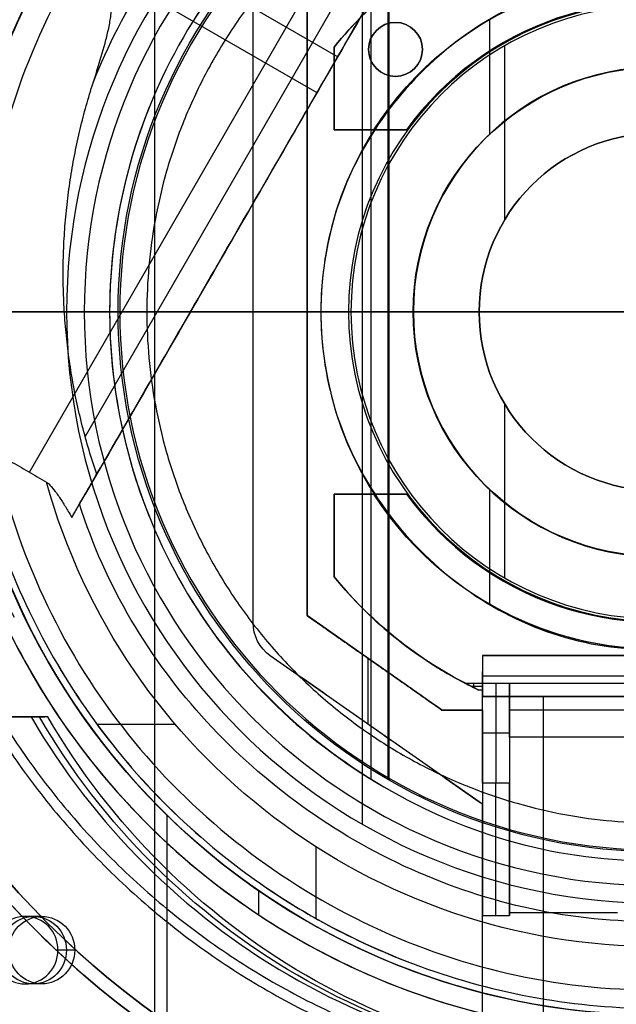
# Model space of a CAD drawing. Header units: millimetres. Extents: x 883 to 2088, y -694 to 349.
# Tile 5 of 14: x 1438 to 1482, y -86 to -13. Entities that reach past the tile are written whole.
import ezdxf

# ---------------------------------------------------------------- set-up
doc = ezdxf.new("R2010")
doc.units = ezdxf.units.MM

msp = doc.modelspace()

# ---------------------------------------------------------------- linework, layer by layer
at = {"color": 7, "true_color": 0xffffff}
for p, q in [((1448.121, 30.167, 17.559), (1448.121, -99.029, 17.559)), ((1480.728, 17.449, 48.208), (1442.967, -47.956, 30.772)), ((1478.071, 17.14, 43.552), (1442.969, -43.658, 27.344)), ((1438.848, -46.313, 34.059), (1475.199, 16.648, 50.844)), ((1463.507, 3.517, 77.059), (1463.507, -72.379, 77.059)), ((1464.156, 0.182, 23.059), (1464.156, -69.044, 23.059)), ((1465.417, 0.21, 171.559), (1465.417, -69.072, 171.559)), ((1465.479, 0.101, 172.559), (1465.479, -68.963, 172.559)), ((1441.63, -3.941, 35.13), (1461.692, -15.524, 35.13)), ((1441.038, -7.153, 42.142), (1460.153, -18.189, 42.142)), ((1455.417, -57.452, 231.519), (1455.417, -11.41, 231.519)), ((1459.417, -11.931, 231.519), (1459.417, -56.931, 231.519)), ((1472.928, -12.8, 80.194), (1472.928, -21.304, 80.194)), ((1461.826, -15.292, 35.192), (1460.979, -16.757, 42.523)), ((1461.417, -20.931, 187.019), (1461.417, -14.81, 187.019)), ((1463.971, -14.986, 190.019), (1463.971, -14.986, 184.019)), ((1467.971, -14.986, 190.019), (1467.971, -14.986, 184.019)), ((1474.044, -14.732, 116.159), (1474.044, -27.641, 116.159)), ((1461.417, -17.87, 190.019), (1461.417, -17.87, 184.019)), ((1464.924, -20.931, 187.019), (1461.417, -20.931, 187.019)), ((1464.106, -20.931, 184.019), (1464.106, -20.931, 190.019)), ((1410.826, -34.431, 17.559), (1467.279, -34.431, 17.559)), ((1442.911, -34.431, 24.474), (1441.435, -34.431, 29.015)), ((1441.598, -34.431, 77.059), (1467.298, -34.431, 77.059)), ((1444.788, -34.431, 23.059), (1467.279, -34.431, 23.059)), ((1445.417, -34.431, 171.559), (1472.171, -34.431, 171.559)), ((1445.542, -34.431, 172.559), (1485.417, -34.431, 172.559)), ((1455.417, -34.431, 230.019), (1459.417, -34.431, 230.019)), ((1455.417, -34.431, 233.019), (1455.417, -34.431, 230.019)), ((1459.417, -34.431, 233.019), (1455.417, -34.431, 233.019)), ((1459.417, -34.431, 233.019), (1459.417, -34.431, 230.019)), ((1460.44, -34.431, 80.194), (1460.44, -34.431, 114.115)), ((1460.44, -34.431, 80.194), (1467.298, -34.431, 80.194)), ((1462.671, -34.431, 116.159), (1472.171, -34.431, 116.159)), ((1467.279, -34.431, 17.559), (1467.279, -34.431, 23.059)), ((1467.298, -34.431, 77.059), (1467.298, -34.431, 80.194)), ((1472.171, -34.431, 116.159), (1472.171, -34.431, 171.559)), ((1474.044, -41.221, 116.159), (1474.044, -54.13, 116.159)), ((1464.924, -47.931, 187.019), (1461.417, -47.931, 187.019)), ((1461.417, -54.052, 187.019), (1461.417, -47.931, 187.019)), ((1464.106, -47.931, 190.019), (1464.106, -47.931, 184.019)), ((1472.928, -47.558, 80.194), (1472.928, -56.062, 80.194)), ((1461.417, -50.992, 190.019), (1461.417, -50.992, 184.019)), ((1469.417, -63.931, 231.519), (1459.417, -56.931, 231.519)), ((1472.417, -70.914, 231.519), (1456.696, -59.909, 231.519)), ((1463.917, -60.081, 230.019), (1463.917, -64.964, 230.019)), ((1464.417, -60.431, 233.019), (1464.417, -60.431, 230.019)), ((1498.417, -59.888, 192.519), (1472.417, -59.888, 192.519)), ((1472.417, -66.715, 208.519), (1472.417, -61.061, 208.519)), ((1471.762, -61.931, 184.019), (1471.762, -62.262, 187.823)), ((1498.417, -61.409, 212.519), (1472.417, -61.409, 212.519)), ((1473.417, -61.931, 184.019), (1473.417, -69.335, 221.935)), ((1472.417, -62.192, 187.019), (1471.62, -62.192, 187.019)), ((1498.417, -62.931, 231.519), (1472.417, -62.931, 231.519)), ((1476.917, -62.931, 233.019), (1476.917, -91.931, 233.019)), ((1472.417, -63.931, 231.519), (1469.417, -63.931, 231.519)), ((1470.917, -63.931, 233.019), (1470.917, -63.931, 230.019)), ((1496.417, -63.931, 207.019), (1474.417, -63.931, 207.019)), ((1474.417, -63.931, 207.019), (1474.417, -66.422, 207.019)), ((1424.142, -64.431, 50.293), (1439.983, -64.431, 50.293)), ((1443.857, -64.986, 34.059), (1449.658, -64.986, 34.059)), ((1464.556, -65.411, 230.019), (1464.556, -65.411, 233.019)), ((1474.417, -65.633, 202.977), (1472.417, -65.633, 202.977)), ((1474.417, -70.54, 230.019), (1474.417, -70.54, 225.106)), ((1449.023, -71.7, 60.059), (1449.023, -95.303, 60.059)), ((1460.061, -74.046, 34.059), (1460.061, -79.357, 34.059)), ((1472.417, -74.409, 233.019), (1472.417, -74.409, 228.824)), ((1455.828, -77.303, 39.059), (1455.828, -79.103, 39.059)), ((1439.762, -79.216, 51.338), (1438.525, -79.216, 45.979)), ((1474.417, -78.931, 230.019), (1482.417, -78.931, 230.019)), ((1442.198, -81.716, 50.775), (1440.961, -81.716, 45.416)), ((1439.762, -84.216, 51.338), (1438.525, -84.216, 45.979))]:
    msp.add_line(p, q, dxfattribs=at)
for centre, radius, start, end in [((1485.417, -34.431, 17.559), 74.591, 90, 270), ((1485.417, -34.431, 61.309), 73.242, 90, 270), ((1485.417, -34.431, 60.99), 71.211, 90, 270), ((1485.417, -34.431, 18.434), 71.742, 112.5, 247.5), ((1485.417, -34.431, 217.618), 65, 90, 270), ((1485.417, -34.431, 217.618), 64, 90, 270), ((1485.417, -34.431, 49.559), 52.091, 109.88947, 270), ((1485.417, -34.431, 77.059), 43.818, 90, 270), ((1485.417, -34.431, 24.474), 42.506, 90, 270), ((1485.417, -34.431, 172.559), 39.874, 90, 270), ((1485.417, -34.431, 23.059), 40.628, 120, 150), ((1485.417, -34.431, 40.622), 73.242, 154.03188, 247.25987), ((1485.417, -34.431, 39.872), 70.942, 156.79882, 249.31133), ((1485.417, -34.431, 187.019), 31, 116.42578, 140.73197), ((1485.417, -34.431, 184.019), 31, 117.48933, 140.73197), ((1485.417, -34.431, 80.194), 24.977, 90, 270), ((1485.417, -34.431, 97.154), 24.977, 90, 270), ((1485.417, -34.431, 116.167), 22.924, 90, 270), ((1485.417, -34.431, 184.019), 23, 3.73934, 144.05867), ((1485.417, -34.431, 116.159), 22.746, 90, 270), ((1465.971, -14.986, 184.019), 2, 90, 270), ((1465.971, -14.986, 184.019), 2, 270, 90), ((1485.417, -34.431, 17.559), 18.138, 90, 270), ((1485.417, -34.431, 20.309), 18.138, 90, 270), ((1485.417, -34.431, 77.059), 18.119, 90, 270), ((1485.417, -34.431, 78.627), 18.119, 90, 270), ((1485.417, -34.431, 39.059), 53.582, 162.85051, 270), ((1485.417, -34.431, 39.059), 52.091, 163.22483, 270), ((1485.417, -34.431, 23.059), 40.628, 158.09386, 201.90614), ((1485.417, -34.431, 116.159), 13.246, 90, 270), ((1485.417, -34.431, 143.859), 13.246, 90, 270), ((1485.417, -34.431, 37.555), 53.582, 170.12244, 270), ((1485.417, -34.431, 184.019), 23, 215.94133, 356.26066), ((1485.417, -34.431, 184.019), 31, 219.26803, 242.51067), ((1485.417, -34.431, 187.019), 31, 219.26803, 243.57422), ((1485.417, -34.431, 23.059), 40.628, 210, 240), ((1485.417, -34.431, 34.059), 51.591, 210.39169, 230.22576), ((1485.417, -34.431, 34.059), 51.591, 235.21816, 250.05995), ((1485.417, -34.431, 60.059), 70.939, 225, 247.5)]:
    msp.add_arc(centre, radius, start, end, dxfattribs=at)
at = {"color": 7, "true_color": 0xffffff, "extrusion": (0, 0, -1)}
for centre, radius, start, end in [((-1485.417, -34.431, -61.309), 70.942, 270, 90), ((-1485.417, -34.431, -18.434), 70.942, 270, 90), ((-1485.417, -34.431, -231.559), 65, 270, 90), ((-1485.417, -34.431, -231.559), 64, 270, 90), ((-1485.417, -34.431, -60.059), 52.091, 270, 90), ((-1485.417, -34.431, -171.559), 40, 270, 90), ((-1485.417, -34.431, -190.019), 25, 32.68364, 176.56019), ((-1465.971, -14.986, -190.019), 2, 270, 90), ((-1465.971, -14.986, -187.019), 2, 270, 90), ((-1465.971, -14.986, -190.019), 2, 90, 270), ((-1465.971, -14.986, -187.019), 2, 90, 270), ((-1485.417, -34.431, -23.059), 18.138, 270, 90), ((-1485.417, -34.431, -80.194), 18.119, 270, 90), ((-1485.417, -34.431, -171.559), 13.246, 270, 90), ((-1485.417, -34.431, -190.019), 25, 183.43981, 327.31636), ((-1485.417, -34.431, -34.059), 47.035, 270, 344.45303), ((-1458.417, -57.452, -233.019), 3, 304.99202, 0), ((-1458.417, -57.452, -230.019), 3, 304.99202, 0), ((-1458.417, -57.452, -231.519), 3, 304.99202, 0)]:
    msp.add_arc(centre, radius, start, end, dxfattribs=at)
at = {"color": 7, "true_color": 0xffffff, "extrusion": (-0.112476, -0.194813, 0.97437)}
msp.add_arc((1301.279, 704.076, -126.113), 53.78, 120.94561, 239.05439, dxfattribs=at)
at = {"color": 7, "true_color": 0xffffff, "extrusion": (0.112476, 0.194813, -0.97437)}
for centre in [(-1301.279, 704.076, 120.613), (-1301.279, 704.076, 122.52)]:
    msp.add_arc(centre, 53.78, 300.94561, 59.05439, dxfattribs=at)
at = {"color": 7, "true_color": 0xffffff, "extrusion": (-3.78754e-08, 3.09653e-08, -1)}
msp.add_arc((-1485.417, -34.431, -190.019), 31, 39.26803, 64.67916, dxfattribs=at)
at = {"color": 7, "true_color": 0xffffff, "extrusion": (0, 1, 0)}
for centre, radius, start, end in [((-1441.942, 64.948, -34.431), 12.116, 56.28204, 88.37475), ((-1444.788, 25.013, -34.431), 1.953, 270, 343.99299), ((-1462.492, 114.115, -34.431), 2.052, 0, 94.99119)]:
    msp.add_arc(centre, radius, start, end, dxfattribs=at)
at = {"color": 7, "true_color": 0xffffff, "extrusion": (-1.29642e-08, -1.0599e-08, -1)}
msp.add_arc((-1485.417, -34.431, -190.019), 31, 295.32084, 320.73197, dxfattribs=at)
at = {"color": 7, "true_color": 0xffffff, "extrusion": (0.224951, 5.90481e-15, 0.97437)}
msp.add_arc((-36.776, -1437.888, 368.398), 53.78, 120.94561, 239.05439, dxfattribs=at)
at = {"color": 7, "true_color": 0xffffff, "extrusion": (-0.224951, 0, -0.97437)}
for centre, radius, start, end in [((36.776, -1437.888, -371.148), 53.78, 300.94561, 59.05439), ((81.716, -1391.313, -371.148), 2.5, 90, 270), ((81.716, -1391.313, -371.148), 2.5, 270, 90)]:
    msp.add_arc(centre, radius, start, end, dxfattribs=at)
at = {"color": 7, "true_color": 0xffffff, "extrusion": (-0.224951, -3.36776e-16, -0.97437)}
msp.add_arc((36.776, -1437.888, -373.898), 53.78, 300.94561, 59.05439, dxfattribs=at)
at = {"color": 7, "true_color": 0xffffff, "extrusion": (1, 0, 0)}
msp.add_arc((-79.15, 220.019, 1472.417), 10, 11.04935, 90, dxfattribs=at)
at = {"color": 7, "true_color": 0xffffff, "extrusion": (-1, 0, 0)}
for centre in [(79.15, 220.019, -1473.417), (79.15, 220.019, -1474.417)]:
    msp.add_arc(centre, 10, 90, 168.95065, dxfattribs=at)
at = {"color": 7, "true_color": 0xffffff, "extrusion": (0.224951, -1.9693e-21, 0.97437)}
msp.add_arc((-81.716, -1391.313, 368.398), 2.5, 270, 90, dxfattribs=at)
at = {"color": 7, "true_color": 0xffffff, "extrusion": (-0.224951, -1.10468e-21, -0.97437)}
msp.add_arc((81.716, -1391.313, -373.898), 2.5, 90, 270, dxfattribs=at)
at = {"color": 7, "true_color": 0xffffff, "extrusion": (0.224951, 0, 0.97437)}
msp.add_arc((-81.716, -1391.313, 368.398), 2.5, 90, 270, dxfattribs=at)
at = {"color": 7, "true_color": 0xffffff, "extrusion": (-0.224951, -2.2404e-21, -0.97437)}
msp.add_arc((81.716, -1391.313, -373.898), 2.5, 270, 90, dxfattribs=at)
at = {"color": 7, "true_color": 0xffffff}
for points, weights, knots in [([(1485.417, 40.201, 17.261), (1410.785, 40.201, 17.261), (1410.785, -34.431, 17.261), (1410.785, -109.063, 17.261), (1485.417, -109.063, 17.261)], [1, 0.707106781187, 1, 0.707106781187, 1], [230.981899, 230.981899, 230.981899, 346.472848, 346.472848, 461.963797, 461.963797, 461.963797]), ([(1419.469, -66.296, 20.105), (1402.601, -31.386, 25.138), (1421.987, 2.19, 34.089), (1442.526, 37.765, 43.572), (1483.591, 38.789, 48.517)], [0.861164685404, 0.820167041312, 1, 0.811482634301, 0.865639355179], [-162.420204, -162.420204, -162.420204, -83.533367, -83.533367, 0, 0, 0]), ([(1480.458, 38.643, 55.849), (1441.507, 36, 50.824), (1421.987, 2.19, 41.811), (1401.595, -33.129, 32.395), (1420.88, -69.065, 27.436)], [0.861638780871, 0.819142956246, 1, 0.812581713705, 0.865016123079], [-162.369697, -162.369697, -162.369697, -82.939938, -82.939938, 0, 0, 0]), ([(1485.417, 37.014, 60.565), (1413.972, 37.014, 60.565), (1413.972, -34.431, 60.565), (1413.972, -105.876, 60.565), (1485.417, -105.876, 60.565)], [1, 0.707106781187, 1, 0.707106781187, 1], [222.862872, 222.862872, 222.862872, 334.294308, 334.294308, 445.725744, 445.725744, 445.725744]), ([(1485.417, 36.511, 48.273), (1444.458, 36.511, 43.545), (1423.979, 1.04, 34.089), (1404.063, -33.455, 24.893), (1423.145, -68.418, 20.105)], [0.868347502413, 0.807007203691, 1, 0.811314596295, 0.865736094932], [-164.264878, -164.264878, -164.264878, -80.998221, -80.998221, 0, 0, 0]), ([(1424.837, -71.35, 27.436), (1402.934, -35.409, 32.094), (1423.979, 1.04, 41.811), (1444.044, 35.795, 51.076), (1484.169, 36.5, 55.849)], [0.871188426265, 0.802734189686, 1, 0.810165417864, 0.866408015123], [-167.14182, -167.14182, -167.14182, -81.6011, -81.6011, 0, 0, 0]), ([(1485.417, 23.582, 183.326), (1427.403, 23.582, 183.326), (1427.403, -34.431, 183.326), (1427.403, -92.444, 183.326), (1485.417, -92.444, 183.326)], [0.894552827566, 0.632544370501, 0.894552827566, 0.632544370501, 0.894552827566], [0, 0, 0, 130, 130, 260, 260, 260]), ([(1485.417, 22.831, 183.989), (1428.154, 22.831, 183.989), (1428.154, -34.431, 183.989), (1428.154, -91.693, 183.989), (1485.417, -91.693, 183.989)], [0.895143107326, 0.632961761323, 0.895143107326, 0.632961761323, 0.895143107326], [0, 0, 0, 128, 128, 256, 256, 256]), ([(1480.728, 17.449, 51.642), (1453.815, 15.017, 48.049), (1440.304, -8.385, 41.811), (1437.285, -13.615, 40.417), (1435.542, -19.397, 39.059)], [0.859873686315, 0.823129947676, 1, 0.954182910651, 0.922700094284], [-67.380367, -67.380367, -67.380367, -12.386666, -12.386666, 0, 0, 0]), ([(1485.417, 3.44, 4.276), (1447.546, 3.44, 4.276), (1447.546, -34.431, 4.276), (1447.546, -72.302, 4.276), (1485.417, -72.302, 4.276)], [0.989224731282, 0.699487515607, 0.989224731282, 0.699487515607, 0.989224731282], [0, 0, 0, 148.085002, 148.085002, 296.170004, 296.170004, 296.170004])]:
    msp.add_rational_spline(points, weights, degree=2, knots=knots, dxfattribs=at)
for points, degree in [([(1485.417, 38.811, 19.934), (1475.791, 38.908, 19.934), (1456.677, 34.953, 19.934), (1432.273, 18.719, 19.934), (1415.989, -5.676, 19.934), (1410.267, -34.431, 19.934), (1415.989, -63.186, 19.934), (1432.273, -87.581, 19.934), (1456.677, -103.815, 19.934), (1475.791, -107.77, 19.934), (1485.417, -107.673, 19.934)], 3), ([(1457.106, 33.917, 16.251), (1448.171, 30.186, 16.251), (1431.738, 19.254, 16.251), (1415.29, -5.386, 16.251), (1409.51, -34.431, 16.251), (1415.29, -63.476, 16.251), (1431.738, -88.116, 16.251), (1448.171, -99.048, 16.251), (1457.106, -102.779, 16.251)], 3), ([(1457.962, 31.85, 18.434), (1449.297, 28.232, 18.434), (1433.361, 17.631, 18.434), (1417.411, -6.265, 18.434), (1411.806, -34.431, 18.434), (1417.411, -62.597, 18.434), (1433.361, -86.493, 18.434), (1449.297, -97.094, 18.434), (1457.962, -100.712, 18.434)], 3), ([(1485.417, 30.569, 203.676), (1476.874, 30.655, 203.676), (1459.911, 27.145, 203.676), (1438.254, 12.738, 203.676), (1423.802, -8.912, 203.676), (1418.724, -34.431, 203.676), (1423.802, -59.95, 203.676), (1438.254, -81.6, 203.676), (1459.911, -96.007, 203.676), (1476.874, -99.517, 203.676), (1485.417, -99.431, 203.676)], 3), ([(1485.417, 29.569, 203.676), (1477.005, 29.653, 203.676), (1460.303, 26.198, 203.676), (1438.979, 12.012, 203.676), (1424.75, -9.304, 203.676), (1419.75, -34.431, 203.676), (1424.75, -59.558, 203.676), (1438.979, -80.874, 203.676), (1460.303, -95.06, 203.676), (1477.005, -98.515, 203.676), (1485.417, -98.431, 203.676)], 3), ([(1441.983, -49.66, 33.752), (1480.728, 17.449, 51.642)], 1), ([(1480.728, 17.449, 43.92), (1443.832, -46.458, 26.884)], 1), ([(1485.417, 15.774, 75.023), (1477.855, 15.883, 75.023), (1462.915, 12.295, 75.023), (1444.819, -2.046, 75.023), (1434.801, -22.883, 75.023), (1434.801, -45.979, 75.023), (1444.819, -66.816, 75.023), (1462.915, -81.157, 75.023), (1477.855, -84.745, 75.023), (1485.417, -84.636, 75.023)], 3), ([(1443.561, -17.47, 32.648), (1445.736, -11.887, 32.648), (1452.494, -1.845, 32.648), (1467.58, 8.32, 32.648), (1479.425, 10.811, 32.648), (1485.417, 10.731, 32.648)], 3), ([(1465.102, 0.754, 23.059), (1458.988, -2.833, 23.059), (1448.574, -13.149, 23.059), (1442.895, -34.431, 23.059), (1448.574, -55.713, 23.059), (1458.988, -66.029, 23.059), (1465.102, -69.616, 23.059)], 3), ([(1485.417, -9.454, 114.115), (1480.05, -9.27, 114.115), (1469.801, -12.938, 114.115), (1460.034, -26.159, 114.115), (1460.034, -42.703, 114.115), (1469.801, -55.924, 114.115), (1480.05, -59.592, 114.115), (1485.417, -59.408, 114.115)], 3), ([(1455.417, -57.452, 230.019), (1455.417, -11.41, 230.019)], 1), ([(1455.417, -57.452, 233.019), (1455.417, -11.41, 233.019)], 1), ([(1459.417, -56.931, 230.019), (1459.417, -11.931, 230.019)], 1), ([(1459.417, -11.931, 233.019), (1459.417, -56.931, 233.019)], 1), ([(1465.971, -12.986, 184.019), (1465.971, -12.986, 190.019)], 1), ([(1461.417, -14.81, 184.019), (1461.417, -14.81, 190.019)], 1), ([(1461.417, -14.81, 184.019), (1461.417, -20.931, 184.019)], 1), ([(1461.417, -20.931, 190.019), (1461.417, -14.81, 190.019)], 1), ([(1465.971, -16.986, 190.019), (1465.971, -16.986, 184.019)], 1), ([(1461.417, -20.931, 184.019), (1461.417, -20.931, 190.019)], 1), ([(1461.417, -20.931, 184.019), (1466.795, -20.931, 184.019)], 1), ([(1464.375, -20.931, 190.019), (1461.417, -20.931, 190.019)], 1), ([(1431.876, -32.329, 36.051), (1431.617, -38.086, 36.051), (1433.081, -49.637, 36.051), (1440.566, -65.428, 36.051), (1452.684, -78.031, 36.051), (1468.169, -86.13, 36.051), (1479.654, -88.046, 36.051), (1485.417, -88.013, 36.051)], 3), ([(1434.706, -43.922, 34.059), (1440.103, -47.038, 34.059)], 1), ([(1434.706, -43.922, 34.059), (1435.752, -49.769, 34.059), (1440.034, -61.041, 34.059), (1451.743, -74.891, 34.059), (1467.458, -83.888, 34.059), (1479.391, -86.05, 34.059), (1485.417, -86.022, 34.059)], 3), ([(1466.795, -47.931, 184.019), (1461.417, -47.931, 184.019)], 1), ([(1461.417, -47.931, 184.019), (1461.417, -47.931, 190.019)], 1), ([(1461.417, -47.931, 190.019), (1464.375, -47.931, 190.019)], 1), ([(1461.417, -47.931, 184.019), (1461.417, -54.052, 184.019)], 1), ([(1461.417, -54.052, 190.019), (1461.417, -47.931, 190.019)], 1), ([(1485.417, -79.593, 32.648), (1479.09, -79.69, 32.648), (1466.616, -76.906, 32.648), (1451.033, -65.662, 32.648), (1444.458, -54.701, 32.648), (1442.557, -48.666, 32.648)], 3), ([(1461.417, -54.052, 184.019), (1461.417, -54.052, 190.019)], 1), ([(1455.417, -57.452, 233.019), (1455.417, -57.452, 230.019)], 1), ([(1459.417, -56.931, 233.019), (1459.417, -56.931, 230.019)], 1), ([(1469.417, -63.931, 230.019), (1459.417, -56.931, 230.019)], 1), ([(1459.417, -56.931, 233.019), (1469.417, -63.931, 233.019)], 1), ([(1472.417, -70.914, 233.019), (1456.696, -59.909, 233.019)], 1), ([(1456.696, -59.909, 233.019), (1456.696, -59.909, 230.019)], 1), ([(1472.417, -70.914, 230.019), (1456.696, -59.909, 230.019)], 1), ([(1498.417, -59.888, 190.019), (1472.417, -59.888, 190.019)], 1), ([(1472.417, -59.888, 190.019), (1472.417, -59.888, 195.019)], 1), ([(1472.417, -59.888, 195.019), (1498.417, -59.888, 195.019)], 1), ([(1472.417, -59.888, 195.019), (1472.417, -62.931, 230.019)], 1), ([(1472.417, -59.888, 190.019), (1472.417, -62.453, 190.019)], 1), ([(1471.107, -61.931, 184.019), (1471.281, -62.021, 185.057), (1471.63, -62.198, 187.095), (1471.981, -62.369, 189.057), (1472.158, -62.453, 190.019)], 3), ([(1471.107, -61.931, 184.019), (1472.417, -61.931, 184.019)], 1), ([(1472.417, -61.931, 184.019), (1472.417, -62.453, 190.019)], 1), ([(1472.417, -69.335, 221.935), (1472.417, -61.931, 184.019)], 1), ([(1472.417, -61.931, 184.019), (1474.417, -61.931, 184.019)], 1), ([(1474.417, -61.931, 184.019), (1474.417, -69.335, 221.935)], 1), ([(1474.417, -65.931, 230.019), (1474.417, -61.931, 184.019)], 1), ([(1474.417, -61.931, 184.019), (1496.417, -61.931, 184.019)], 1), ([(1472.417, -62.453, 190.019), (1472.158, -62.453, 190.019)], 1), ([(1472.417, -62.931, 230.019), (1498.417, -62.931, 230.019)], 1), ([(1472.417, -62.931, 230.019), (1472.417, -62.931, 233.019)], 1), ([(1472.417, -62.931, 233.019), (1498.417, -62.931, 233.019)], 1), ([(1472.417, -63.931, 233.019), (1472.417, -62.931, 233.019)], 1), ([(1469.417, -63.931, 233.019), (1469.417, -63.931, 230.019)], 1), ([(1472.417, -63.931, 230.019), (1469.417, -63.931, 230.019)], 1), ([(1469.417, -63.931, 233.019), (1472.417, -63.931, 233.019)], 1), ([(1472.417, -63.931, 233.019), (1472.417, -63.931, 230.019)], 1), ([(1472.417, -63.931, 230.019), (1472.417, -70.914, 230.019)], 1), ([(1424.898, -64.431, 49.125), (1438.964, -64.431, 45.877)], 1), ([(1440.201, -64.431, 51.236), (1426.136, -64.431, 54.484)], 1), ([(1440.201, -64.431, 51.236), (1438.964, -64.431, 45.877)], 1), ([(1496.417, -65.931, 230.019), (1474.417, -65.931, 230.019)], 1), ([(1474.417, -65.931, 230.019), (1474.417, -79.15, 230.019)], 1), ([(1465.102, -69.616, 23.059), (1471.216, -73.203, 23.059), (1478.238, -75.219, 23.059), (1485.417, -75.059, 23.059)], 3), ([(1474.417, -69.335, 221.935), (1472.417, -69.335, 221.935)], 1), ([(1472.417, -88.931, 233.019), (1472.417, -70.914, 233.019)], 1), ([(1472.417, -70.914, 233.019), (1472.417, -70.914, 230.019)], 1), ([(1472.417, -79.15, 230.019), (1474.417, -79.15, 230.019)], 1), ([(1472.417, -88.931, 230.019), (1472.417, -79.15, 230.019)], 1), ([(1442.198, -81.716, 50.775), (1440.961, -81.716, 45.416)], 1), ([(1435.255, -84.593, 60.059), (1441.823, -91.151, 60.059), (1449.702, -96.392, 60.059), (1458.269, -99.971, 60.059)], 3)]:
    msp.add_open_spline(points, degree=degree, dxfattribs=at)
for points, knots in [([(1443.561, -17.47, 32.648), (1443.69, -17.067, 32.744), (1443.82, -16.66, 32.84), (1444.151, -15.587, 33.093), (1444.348, -14.921, 33.249), (1444.602, -13.936, 33.475), (1444.68, -13.611, 33.549), (1444.81, -12.964, 33.693), (1444.863, -12.644, 33.763), (1444.904, -12.166, 33.864), (1444.912, -11.991, 33.9), (1444.897, -11.644, 33.967), (1444.874, -11.472, 33.999), (1444.805, -11.284, 34.029), (1444.789, -11.246, 34.034), (1444.749, -11.171, 34.045), (1444.726, -11.136, 34.049), (1444.684, -11.083, 34.055), (1444.662, -11.059, 34.057), (1444.632, -11.033, 34.059), (1444.626, -11.028, 34.059), (1444.62, -11.024, 34.059)], [-6.852821, -6.852821, -6.852821, -6.852821, -5.577224, -5.577224, -3.490452, -3.490452, -2.447066, -2.447066, -1.40368, -1.40368, -0.88351, -0.88351, -0.36334, -0.36334, -0.239778, -0.239778, -0.116216, -0.116216, -0.021907, -0.021907, 0, 0, 0, 0]), ([(1466.795, -20.931, 184.019), (1466.756, -20.931, 184.061), (1466.717, -20.931, 184.105), (1466.462, -20.931, 184.389), (1466.254, -20.931, 184.646), (1465.867, -20.931, 185.181), (1465.688, -20.931, 185.458), (1465.367, -20.931, 186.019), (1465.226, -20.931, 186.302), (1464.992, -20.931, 186.834), (1464.887, -20.931, 187.106), (1464.702, -20.931, 187.671), (1464.623, -20.931, 187.965), (1464.497, -20.931, 188.558), (1464.45, -20.931, 188.858), (1464.389, -20.931, 189.449), (1464.375, -20.931, 189.74), (1464.375, -20.931, 190.019)], [0, 0, 0, 0, 0.174847, 0.174847, 1.140954, 1.140954, 2.107062, 2.107062, 3.073169, 3.073169, 3.961686, 3.961686, 4.850202, 4.850202, 5.738718, 5.738718, 6.627234, 6.627234, 6.627234, 6.627234]), ([(1440.103, -47.038, 34.059), (1440.153, -47.073, 34.058), (1440.201, -47.112, 34.056), (1440.323, -47.221, 34.048), (1440.395, -47.295, 34.042), (1440.602, -47.525, 34.02), (1440.73, -47.691, 34.001), (1440.997, -48.057, 33.959), (1441.145, -48.28, 33.931), (1441.438, -48.74, 33.873), (1441.582, -48.977, 33.842), (1441.811, -49.364, 33.791), (1441.897, -49.512, 33.772), (1441.983, -49.66, 33.752)], [-3.259764, -3.259764, -3.259764, -3.259764, -3.070126, -3.070126, -2.768422, -2.768422, -2.165013, -2.165013, -1.333587, -1.333587, -0.502161, -0.502161, 0, 0, 0, 0]), ([(1464.375, -47.931, 190.019), (1464.375, -47.931, 189.74), (1464.389, -47.931, 189.449), (1464.45, -47.931, 188.858), (1464.497, -47.931, 188.558), (1464.623, -47.931, 187.965), (1464.702, -47.931, 187.671), (1464.887, -47.931, 187.106), (1464.992, -47.931, 186.834), (1465.226, -47.931, 186.302), (1465.367, -47.931, 186.019), (1465.688, -47.931, 185.458), (1465.867, -47.931, 185.181), (1466.254, -47.931, 184.646), (1466.462, -47.931, 184.389), (1466.717, -47.931, 184.105), (1466.756, -47.931, 184.061), (1466.795, -47.931, 184.019)], [0, 0, 0, 0, 0.888516, 0.888516, 1.777032, 1.777032, 2.665549, 2.665549, 3.554065, 3.554065, 4.520172, 4.520172, 5.48628, 5.48628, 6.452388, 6.452388, 6.627234, 6.627234, 6.627234, 6.627234]), ([(1441.983, -49.66, 33.752), (1442.011, -49.611, 33.726), (1442.039, -49.563, 33.697), (1442.142, -49.384, 33.583), (1442.214, -49.26, 33.484), (1442.326, -49.065, 33.296), (1442.379, -48.974, 33.192), (1442.471, -48.815, 32.965), (1442.511, -48.746, 32.841), (1442.546, -48.685, 32.697), (1442.551, -48.675, 32.673), (1442.557, -48.666, 32.648)], [-1.629219, -1.629219, -1.629219, -1.629219, -1.44637, -1.44637, -0.939593, -0.939593, -0.511442, -0.511442, -0.08329, -0.08329, 0, 0, 0, 0])]:
    msp.add_open_spline(points, degree=3, knots=knots, dxfattribs=at)
for points, weights in [([(1443.832, -46.458, 26.884), (1438.874, -32.021, 29.198), (1443.561, -17.47, 32.648)], [0.854612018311, 0.844700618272, 0.927584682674]), ([(1485.417, -34.431), (1446.714, -34.431, 0.326), (1411.437, -34.431, 16.251)], [1, 0.978469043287, 0.999960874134]), ([(1445.417, -34.431, 171.559), (1420.417, -34.431, 177.887), (1420.417, -34.431, 203.676)], [1, 0.789105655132, 1]), ([(1445.542, -34.431, 172.559), (1421.417, -34.431, 178.765), (1421.417, -34.431, 203.676)], [1, 0.790286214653, 1]), ([(1442.557, -48.666, 32.648), (1443.208, -47.539, 29.653), (1443.832, -46.458, 26.884)], [1.00347696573, 1.00289497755, 1.00148023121]), ([(1422.919, -68, 48.517), (1442.993, -105.373, 43.883), (1485.417, -105.373, 34.089)], [0.872072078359, 0.801476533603, 1]), ([(1485.417, -105.373, 41.811), (1445.285, -105.373, 51.076), (1424.612, -70.977, 55.849)], [1, 0.810165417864, 0.866408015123]), ([(1485.417, -107.673, 34.089), (1444.338, -107.673, 43.572), (1422.919, -72.622, 48.517)], [1, 0.811482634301, 0.865639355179]), ([(1424.612, -75.263, 55.849), (1446.376, -107.673, 50.824), (1485.417, -107.673, 41.811)], [0.861638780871, 0.819142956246, 1])]:
    msp.add_rational_spline(points, weights, degree=2, dxfattribs=at)

doc.saveas('drawing.dxf')
